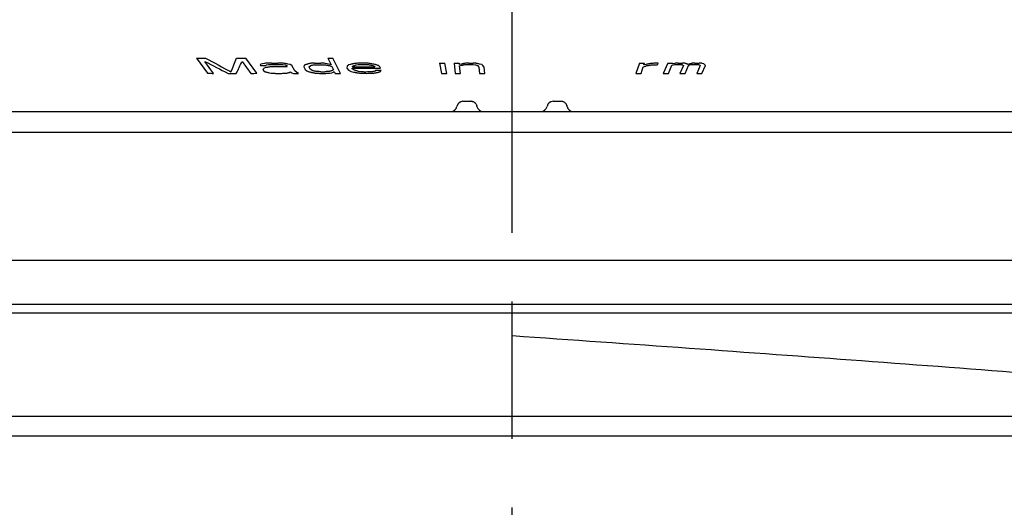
# Model space of a CAD drawing. Header units: millimetres. Extents: x -11430 to 11430, y -488 to 4365.
# Tile 84 of 92: x 1306 to 1354, y 3834 to 3858. Entities that reach past the tile are written whole.
import ezdxf

# ---------------------------------------------------------------- set-up
doc = ezdxf.new("R2010")
doc.units = ezdxf.units.MM
doc.header["$LTSCALE"] = 15
doc.linetypes.add('CHAIN', pattern=[0.3543, 0.2362, -0.0295, 0.0591, -0.0295])
for name, color, linetype, lineweight in [('_Sichtbarkanten', 7, 'Continuous', 25), ('Mittellinie (ISO)', 7, 'Continuous', 25), ('Schraffur (ISO)', 7, 'Continuous', 18)]:
    doc.layers.add(name, color=color, linetype=linetype, lineweight=lineweight)

msp = doc.modelspace()

# ---------------------------------------------------------------- hatches: boundary and pattern name
at = {"layer": 'Schraffur (ISO)'}
h = msp.add_hatch(dxfattribs=at)
h.set_pattern_fill('ANSI31', color=256, scale=381, angle=90.0002, style=0)
h.set_pattern_definition([(135.0002, (0, 0), (-33.67584, -33.6761), [])])
edge = h.paths.add_edge_path()
edge.add_line((1386.701, 3842.569), (1387.801, 3842.569))
edge.add_spline(control_points=[(1387.801, 3842.569), (1387.827, 3842.569), (1387.853, 3842.564), (1387.901, 3842.544), (1387.922, 3842.53), (1387.96, 3842.493), (1387.975, 3842.47), (1387.995, 3842.421), (1388.001, 3842.395), (1388.001, 3842.368)], knot_values=[-0.031556, -0.031556, -0.031556, -0.031556, -0.023716, -0.023716, -0.016002, -0.016002, -0.007957, -0.007957, 0, 0, 0, 0], degree=3, periodic=0)
edge.add_line((1388.001, 3842.368), (1388.001, 3838.811))
edge.add_ellipse((1388.201, 3838.811), major_axis=(0, -0.2), ratio=1, start_angle=270, end_angle=360)
edge.add_line((1388.201, 3838.611), (1390.107, 3838.611))
edge.add_ellipse((1390.107, 3838.811), major_axis=(0.2, 0), ratio=1, start_angle=270, end_angle=358)
edge.add_line((1390.307, 3838.804), (1390.754, 3851.584))
edge.add_spline(control_points=[(1390.754, 3851.584), (1390.756, 3851.65), (1390.752, 3851.716), (1390.729, 3851.852), (1390.71, 3851.921), (1390.636, 3852.107), (1390.566, 3852.216), (1390.386, 3852.405), (1390.276, 3852.482), (1390.034, 3852.588), (1389.904, 3852.616), (1389.772, 3852.619)], knot_values=[-0.159237, -0.159237, -0.159237, -0.159237, -0.13941, -0.13941, -0.117927, -0.117927, -0.07933, -0.07933, -0.039606, -0.039606, 0, 0, 0, 0], degree=3, periodic=0)
edge.add_line((1389.772, 3852.619), (1382.433, 3852.747))
edge.add_spline(control_points=[(1382.433, 3852.747), (1382.308, 3852.749), (1382.184, 3852.775), (1381.949, 3852.872), (1381.841, 3852.943), (1381.654, 3853.127), (1381.579, 3853.239), (1381.477, 3853.484), (1381.451, 3853.614), (1381.451, 3853.746)], knot_values=[-0.155827, -0.155827, -0.155827, -0.155827, -0.118213, -0.118213, -0.079686, -0.079686, -0.039615, -0.039615, 0, 0, 0, 0], degree=3, periodic=0)
edge.add_line((1381.451, 3853.746), (1381.451, 3860.611))
edge.add_ellipse((1380.451, 3860.611), major_axis=(0, 1), ratio=1, start_angle=270, end_angle=360)
edge.add_line((1380.451, 3861.611), (1361.425, 3861.611))
edge.add_ellipse((1361.425, 3862.611), major_axis=(-1, 0), ratio=1, start_angle=1, end_angle=90, ccw=False)
edge.add_line((1360.425, 3862.593), (1360.259, 3872.119))
edge.add_ellipse((1359.759, 3872.111), major_axis=(-0.009, 0.5), ratio=1, start_angle=270, end_angle=359)
edge.add_line((1359.759, 3872.611), (1357.242, 3872.611))
edge.add_ellipse((1357.242, 3872.111), major_axis=(-0.5, 0), ratio=1, start_angle=270, end_angle=359)
edge.add_line((1356.742, 3872.119), (1356.541, 3860.61))
edge.add_ellipse((1361.006, 3864.595), major_axis=(3.985, -4.465), ratio=1, start_angle=270, end_angle=318.2505)
edge.add_line((1361.006, 3858.611), (1376.266, 3858.611))
edge.add_ellipse((1376.266, 3857.611), major_axis=(1, 0), ratio=1, start_angle=5, end_angle=90, ccw=False)
edge.add_line((1377.262, 3857.698), (1378.259, 3846.302))
edge.add_line((1378.259, 3846.302), (1378.937, 3844.44))
edge.add_ellipse((1379.407, 3844.611), major_axis=(0.171, -0.47), ratio=1, start_angle=270, end_angle=340)
edge.add_line((1379.407, 3844.111), (1379.46, 3844.111))
edge.add_line((1379.46, 3844.111), (1379.569, 3843.836))
edge.add_ellipse((1379.755, 3843.911), major_axis=(0.074, -0.186), ratio=1, start_angle=270, end_angle=406.3972)
edge.add_line((1379.941, 3843.836), (1381.101, 3846.736))
edge.add_ellipse((1378.315, 3847.85), major_axis=(1.114, 2.785), ratio=1, start_angle=270, end_angle=290.8014)
edge.add_line((1381.315, 3847.798), (1381.347, 3849.634))
edge.add_ellipse((1381.847, 3849.625), major_axis=(0.009, 0.5), ratio=1, start_angle=1, end_angle=90, ccw=False)
edge.add_line((1381.847, 3850.125), (1386.301, 3850.125))
edge.add_ellipse((1386.301, 3849.925), major_axis=(0.2, 0), ratio=1, start_angle=0, end_angle=90, ccw=False)
edge.add_line((1386.501, 3849.925), (1386.501, 3849.019))
edge.add_line((1386.501, 3849.019), (1386.501, 3849.019))
edge.add_spline(control_points=[(1386.501, 3849.019), (1386.501, 3848.993), (1386.506, 3848.967), (1386.526, 3848.919), (1386.54, 3848.897), (1386.577, 3848.86), (1386.599, 3848.844), (1386.648, 3848.824), (1386.674, 3848.819), (1386.701, 3848.819)], knot_values=[-0.031554, -0.031554, -0.031554, -0.031554, -0.023641, -0.023641, -0.015918, -0.015918, -0.007906, -0.007906, -0.000002, -0.000002, -0.000002, -0.000002], degree=3, periodic=0)
edge.add_line((1386.701, 3848.819), (1387.801, 3848.819))
edge.add_spline(control_points=[(1387.801, 3848.819), (1387.827, 3848.819), (1387.853, 3848.814), (1387.901, 3848.794), (1387.922, 3848.78), (1387.96, 3848.743), (1387.975, 3848.72), (1387.995, 3848.671), (1388.001, 3848.645), (1388.001, 3848.618)], knot_values=[-0.031555, -0.031555, -0.031555, -0.031555, -0.023716, -0.023716, -0.016002, -0.016002, -0.007957, -0.007957, 0, 0, 0, 0], degree=3, periodic=0)
edge.add_line((1388.001, 3848.618), (1388.001, 3844.769))
edge.add_spline(control_points=[(1388.001, 3844.769), (1388.001, 3844.743), (1387.995, 3844.717), (1387.975, 3844.669), (1387.961, 3844.647), (1387.924, 3844.61), (1387.902, 3844.594), (1387.853, 3844.574), (1387.827, 3844.569), (1387.8, 3844.569)], knot_values=[-0.031553, -0.031553, -0.031553, -0.031553, -0.023642, -0.023642, -0.015919, -0.015919, -0.007907, -0.007907, 0, 0, 0, 0], degree=3, periodic=0)
edge.add_line((1387.8, 3844.569), (1386.701, 3844.569))
edge.add_spline(control_points=[(1386.701, 3844.569), (1386.674, 3844.569), (1386.649, 3844.564), (1386.601, 3844.544), (1386.579, 3844.53), (1386.542, 3844.493), (1386.526, 3844.47), (1386.506, 3844.421), (1386.501, 3844.395), (1386.501, 3844.368)], knot_values=[-0.031557, -0.031557, -0.031557, -0.031557, -0.023718, -0.023718, -0.016004, -0.016004, -0.007958, -0.007958, 0, 0, 0, 0], degree=3, periodic=0)
edge.add_line((1386.501, 3844.368), (1386.501, 3842.769))
edge.add_spline(control_points=[(1386.501, 3842.769), (1386.501, 3842.743), (1386.506, 3842.717), (1386.526, 3842.669), (1386.54, 3842.647), (1386.577, 3842.61), (1386.599, 3842.594), (1386.648, 3842.574), (1386.674, 3842.569), (1386.701, 3842.569)], knot_values=[-0.031554, -0.031554, -0.031554, -0.031554, -0.023641, -0.023641, -0.015918, -0.015918, -0.007906, -0.007906, -0.000026, -0.000026, -0.000026, -0.000026], degree=3, periodic=0)
edge = h.paths.add_edge_path()
edge.add_line((1274.001, 3842.769), (1274.001, 3844.368))
edge.add_spline(control_points=[(1274.001, 3844.368), (1274.001, 3844.395), (1273.995, 3844.421), (1273.975, 3844.469), (1273.961, 3844.491), (1273.924, 3844.528), (1273.902, 3844.543), (1273.853, 3844.564), (1273.827, 3844.569), (1273.801, 3844.569)], knot_values=[-0.031554, -0.031554, -0.031554, -0.031554, -0.023641, -0.023641, -0.015918, -0.015918, -0.007906, -0.007906, 0, 0, 0, 0], degree=3, periodic=0)
edge.add_line((1273.801, 3844.569), (1272.701, 3844.569))
edge.add_spline(control_points=[(1272.701, 3844.569), (1272.674, 3844.569), (1272.649, 3844.574), (1272.601, 3844.594), (1272.579, 3844.608), (1272.542, 3844.645), (1272.526, 3844.667), (1272.506, 3844.717), (1272.501, 3844.743), (1272.501, 3844.769)], knot_values=[-0.031556, -0.031556, -0.031556, -0.031556, -0.023716, -0.023716, -0.016002, -0.016002, -0.007957, -0.007957, 0, 0, 0, 0], degree=3, periodic=0)
edge.add_line((1272.501, 3844.769), (1272.501, 3848.618))
edge.add_spline(control_points=[(1272.501, 3848.618), (1272.501, 3848.645), (1272.506, 3848.671), (1272.526, 3848.719), (1272.54, 3848.741), (1272.577, 3848.778), (1272.599, 3848.793), (1272.648, 3848.814), (1272.674, 3848.819), (1272.701, 3848.819)], knot_values=[-0.031553, -0.031553, -0.031553, -0.031553, -0.023642, -0.023642, -0.015919, -0.015919, -0.007907, -0.007907, -0.000007, -0.000007, -0.000007, -0.000007], degree=3, periodic=0)
edge.add_line((1272.701, 3848.819), (1273.801, 3848.819))
edge.add_spline(control_points=[(1273.801, 3848.819), (1273.827, 3848.819), (1273.853, 3848.824), (1273.901, 3848.844), (1273.922, 3848.858), (1273.96, 3848.895), (1273.975, 3848.917), (1273.995, 3848.967), (1274.001, 3848.993), (1274.001, 3849.019)], knot_values=[-0.031556, -0.031556, -0.031556, -0.031556, -0.023718, -0.023718, -0.016004, -0.016004, -0.007958, -0.007958, 0, 0, 0, 0], degree=3, periodic=0)
edge.add_line((1274.001, 3849.019), (1274.001, 3849.925))
edge.add_ellipse((1274.201, 3849.925), major_axis=(0, 0.2), ratio=1, start_angle=0, end_angle=90, ccw=False)
edge.add_line((1274.201, 3850.125), (1278.654, 3850.125))
edge.add_ellipse((1278.654, 3849.625), major_axis=(0.5, 0), ratio=1, start_angle=1, end_angle=90, ccw=False)
edge.add_line((1279.154, 3849.634), (1279.186, 3847.798))
edge.add_ellipse((1282.186, 3847.85), major_axis=(0.052, -3), ratio=1, start_angle=270, end_angle=290.8014)
edge.add_line((1279.4, 3846.736), (1280.56, 3843.836))
edge.add_ellipse((1280.746, 3843.911), major_axis=(0.074, -0.186), ratio=1, start_angle=270, end_angle=406.3972)
edge.add_line((1280.932, 3843.836), (1281.041, 3844.111))
edge.add_line((1281.041, 3844.111), (1281.095, 3844.111))
edge.add_ellipse((1281.095, 3844.611), major_axis=(0.5, 0), ratio=1, start_angle=270, end_angle=340)
edge.add_line((1281.564, 3844.44), (1282.242, 3846.302))
edge.add_line((1282.242, 3846.302), (1283.239, 3857.698))
edge.add_ellipse((1284.236, 3857.611), major_axis=(0.087, 0.996), ratio=1, start_angle=5, end_angle=90, ccw=False)
edge.add_line((1284.236, 3858.611), (1299.495, 3858.611))
edge.add_ellipse((1299.495, 3864.595), major_axis=(5.985, 0), ratio=1, start_angle=270, end_angle=318.2505)
edge.add_line((1303.96, 3860.61), (1303.759, 3872.119))
edge.add_ellipse((1303.259, 3872.111), major_axis=(-0.009, 0.5), ratio=1, start_angle=270, end_angle=359)
edge.add_line((1303.259, 3872.611), (1300.742, 3872.611))
edge.add_ellipse((1300.742, 3872.111), major_axis=(-0.5, 0), ratio=1, start_angle=270, end_angle=359)
edge.add_line((1300.242, 3872.119), (1300.076, 3862.593))
edge.add_ellipse((1299.076, 3862.611), major_axis=(-0.017, -1), ratio=1, start_angle=1, end_angle=90, ccw=False)
edge.add_line((1299.076, 3861.611), (1280.051, 3861.611))
edge.add_ellipse((1280.051, 3860.611), major_axis=(-1, 0), ratio=1, start_angle=270, end_angle=360)
edge.add_line((1279.051, 3860.611), (1279.051, 3853.746))
edge.add_spline(control_points=[(1279.051, 3853.746), (1279.051, 3853.619), (1279.026, 3853.492), (1278.931, 3853.255), (1278.86, 3853.146), (1278.679, 3852.957), (1278.568, 3852.88), (1278.326, 3852.776), (1278.198, 3852.749), (1278.068, 3852.747)], knot_values=[-0.15652, -0.15652, -0.15652, -0.15652, -0.118213, -0.118213, -0.079686, -0.079686, -0.039615, -0.039615, -0.000692, -0.000692, -0.000692, -0.000692], degree=3, periodic=0)
edge.add_line((1278.068, 3852.747), (1270.73, 3852.619))
edge.add_spline(control_points=[(1270.73, 3852.619), (1270.662, 3852.617), (1270.595, 3852.609), (1270.46, 3852.579), (1270.392, 3852.556), (1270.21, 3852.472), (1270.105, 3852.396), (1269.926, 3852.205), (1269.856, 3852.092), (1269.764, 3851.845), (1269.743, 3851.715), (1269.748, 3851.584)], knot_values=[-0.15957, -0.15957, -0.15957, -0.15957, -0.13941, -0.13941, -0.117927, -0.117927, -0.07933, -0.07933, -0.039606, -0.039606, -0.000333, -0.000333, -0.000333, -0.000333], degree=3, periodic=0)
edge.add_line((1269.748, 3851.584), (1270.194, 3838.804))
edge.add_ellipse((1270.394, 3838.811), major_axis=(0.007, -0.2), ratio=1, start_angle=270, end_angle=358)
edge.add_line((1270.394, 3838.611), (1272.301, 3838.611))
edge.add_ellipse((1272.301, 3838.811), major_axis=(0.2, 0), ratio=1, start_angle=270, end_angle=360)
edge.add_line((1272.501, 3838.811), (1272.501, 3842.368))
edge.add_spline(control_points=[(1272.501, 3842.368), (1272.501, 3842.395), (1272.506, 3842.421), (1272.526, 3842.469), (1272.54, 3842.491), (1272.577, 3842.528), (1272.599, 3842.543), (1272.648, 3842.564), (1272.674, 3842.569), (1272.701, 3842.569)], knot_values=[-0.031553, -0.031553, -0.031553, -0.031553, -0.023642, -0.023642, -0.015919, -0.015919, -0.007907, -0.007907, -0.000007, -0.000007, -0.000007, -0.000007], degree=3, periodic=0)
edge.add_line((1272.701, 3842.569), (1273.801, 3842.569))
edge.add_spline(control_points=[(1273.801, 3842.569), (1273.827, 3842.569), (1273.853, 3842.574), (1273.901, 3842.594), (1273.922, 3842.608), (1273.96, 3842.645), (1273.975, 3842.667), (1273.995, 3842.717), (1274.001, 3842.743), (1274.001, 3842.769)], knot_values=[-0.03153, -0.03153, -0.03153, -0.03153, -0.023718, -0.023718, -0.016004, -0.016004, -0.007958, -0.007958, 0, 0, 0, 0], degree=3, periodic=0)

# ---------------------------------------------------------------- linework, layer by layer
at = {"layer": '_Sichtbarkanten'}
for p, q in [((1314.705, 3856.25), (1315.248, 3855.503)), ((1317.688, 3855.503), (1317.146, 3856.25)), ((1321.176, 3856.247), (1321.339, 3855.913)), ((1321.799, 3855.501), (1321.433, 3856.248)), ((1315.553, 3855.501), (1315.126, 3856.09)), ((1316.956, 3856.09), (1317.383, 3855.501)), ((1317.884, 3855.946), (1317.852, 3855.914)), ((1317.852, 3855.914), (1317.871, 3855.883)), ((1317.968, 3855.977), (1317.884, 3855.946)), ((1318.061, 3855.993), (1317.968, 3855.977)), ((1318.049, 3855.755), (1317.985, 3855.692)), ((1317.985, 3855.692), (1318.013, 3855.644)), ((1318.013, 3855.644), (1318.102, 3855.58)), ((1318.133, 3855.786), (1318.049, 3855.755)), ((1318.127, 3855.882), (1318.159, 3855.913)), ((1318.159, 3855.913), (1318.252, 3855.929)), ((1318.97, 3855.929), (1319.082, 3855.913)), ((1319.082, 3855.913), (1319.152, 3855.881)), ((1319.152, 3855.881), (1319.18, 3855.834)), ((1319.328, 3855.93), (1319.207, 3855.961)), ((1319.408, 3855.882), (1319.328, 3855.93)), ((1319.56, 3855.628), (1319.408, 3855.882)), ((1320.015, 3855.882), (1319.994, 3855.819)), ((1319.994, 3855.819), (1320.056, 3855.692)), ((1320.051, 3855.914), (1320.015, 3855.882)), ((1320.056, 3855.692), (1320.139, 3855.628)), ((1320.26, 3855.802), (1320.288, 3855.85)), ((1320.306, 3855.707), (1320.26, 3855.802)), ((1320.288, 3855.85), (1320.368, 3855.897)), ((1320.448, 3855.627), (1320.306, 3855.707)), ((1321.153, 3855.977), (1321.042, 3855.992)), ((1321.272, 3855.945), (1321.153, 3855.977)), ((1321.251, 3855.881), (1321.378, 3855.834)), ((1321.339, 3855.913), (1321.272, 3855.945)), ((1321.455, 3855.675), (1321.376, 3855.627)), ((1321.378, 3855.834), (1321.455, 3855.675)), ((1322.131, 3855.851), (1322.115, 3855.755)), ((1322.115, 3855.755), (1322.203, 3855.66)), ((1322.21, 3855.914), (1322.131, 3855.851)), ((1322.203, 3855.66), (1322.331, 3855.596)), ((1322.301, 3855.945), (1322.21, 3855.914)), ((1322.386, 3855.723), (1322.374, 3855.754)), ((1322.456, 3855.675), (1322.386, 3855.723)), ((1322.395, 3855.834), (1322.435, 3855.866)), ((1322.401, 3855.818), (1322.395, 3855.834)), ((1322.52, 3855.643), (1322.456, 3855.675)), ((1322.572, 3855.913), (1322.67, 3855.929)), ((1323.354, 3855.897), (1323.476, 3855.85)), ((1323.476, 3855.85), (1323.488, 3855.818)), ((1323.549, 3855.659), (1323.515, 3855.611)), ((1323.747, 3855.819), (1323.671, 3855.882)), ((1323.771, 3855.755), (1323.747, 3855.819)), ((1323.78, 3855.596), (1323.807, 3855.66)), ((1326.686, 3856.008), (1326.776, 3855.499)), ((1327.036, 3855.499), (1326.946, 3856.008)), ((1327.396, 3856.009), (1327.452, 3855.501)), ((1327.665, 3855.929), (1327.657, 3856.009)), ((1327.766, 3855.961), (1327.665, 3855.929)), ((1327.672, 3855.866), (1327.773, 3855.897)), ((1327.712, 3855.5), (1327.672, 3855.866)), ((1328.342, 3855.929), (1328.448, 3855.913)), ((1328.448, 3855.913), (1328.556, 3855.881)), ((1328.556, 3855.881), (1328.616, 3855.802)), ((1328.616, 3855.802), (1328.649, 3855.5)), ((1328.759, 3855.93), (1328.651, 3855.961)), ((1328.816, 3855.882), (1328.759, 3855.93)), ((1328.877, 3855.803), (1328.816, 3855.882)), ((1328.91, 3855.501), (1328.877, 3855.803)), ((1336.524, 3856.009), (1336.348, 3855.5)), ((1336.607, 3855.499), (1336.717, 3855.817)), ((1336.75, 3855.913), (1336.783, 3856.008)), ((1336.865, 3855.945), (1336.75, 3855.913)), ((1337.429, 3855.929), (1337.457, 3856.009)), ((1337.921, 3856.01), (1337.695, 3855.501)), ((1337.954, 3855.5), (1338.129, 3855.898)), ((1338.129, 3855.898), (1338.247, 3855.929)), ((1338.158, 3855.962), (1338.179, 3856.009)), ((1338.275, 3855.993), (1338.158, 3855.962)), ((1338.409, 3855.945), (1338.512, 3855.945)), ((1338.512, 3855.945), (1338.608, 3855.929)), ((1338.69, 3855.881), (1338.521, 3855.499)), ((1338.608, 3855.929), (1338.653, 3855.913)), ((1338.653, 3855.913), (1338.69, 3855.881)), ((1338.78, 3855.499), (1338.948, 3855.881)), ((1338.948, 3855.881), (1339.014, 3855.913)), ((1339.014, 3855.913), (1339.073, 3855.929)), ((1339.073, 3855.929), (1339.183, 3855.945)), ((1339.338, 3855.945), (1339.434, 3855.929)), ((1339.516, 3855.882), (1339.347, 3855.5)), ((1339.434, 3855.929), (1339.479, 3855.914)), ((1339.479, 3855.914), (1339.516, 3855.882)), ((1339.606, 3855.501), (1339.774, 3855.883)), ((1339.706, 3855.962), (1339.617, 3855.994)), ((1339.774, 3855.883), (1339.706, 3855.962)), ((1318.285, 3855.532), (1318.397, 3855.516)), ((1319.3, 3855.547), (1319.332, 3855.579)), ((1319.332, 3855.579), (1319.412, 3855.532)), ((1319.412, 3855.532), (1319.482, 3855.5)), ((1319.659, 3855.548), (1319.56, 3855.628)), ((1319.738, 3855.501), (1319.659, 3855.548)), ((1320.139, 3855.628), (1320.206, 3855.596)), ((1321.276, 3855.515), (1321.371, 3855.531)), ((1321.371, 3855.531), (1321.458, 3855.564)), ((1321.458, 3855.564), (1321.494, 3855.595)), ((1321.494, 3855.595), (1321.541, 3855.5)), ((1322.331, 3855.596), (1322.446, 3855.564)), ((1322.803, 3855.579), (1322.693, 3855.595)), ((1327.836, 3854.125), (1328.229, 3854.125)), ((1332.272, 3854.125), (1332.665, 3854.125)), ((1305.067, 3853.625), (1355.437, 3853.625)), ((1304.1, 3852.608), (1356.401, 3852.608)), ((1282.242, 3846.302), (1378.259, 3846.302)), ((1379.407, 3844.111), (1281.095, 3844.111)), ((1280.746, 3843.711), (1379.755, 3843.711)), ((1330.277, 3842.567), (1330.251, 3842.569)), ((1301.103, 3838.611), (1376.526, 3838.611)), ((1391.751, 3837.623), (1268.751, 3837.623))]:
    msp.add_line(p, q, dxfattribs=at)
for centre, start, end in [((1327.244, 3853.925), 270, 350.4059), ((1328.821, 3853.925), 189.594, 270), ((1331.681, 3853.925), 270, 350.4059), ((1333.257, 3853.925), 189.594, 270)]:
    msp.add_arc(centre, 0.3, start, end, dxfattribs=at)
for centre, major_axis, ratio, start_param, end_param in [((1308.263, 4001.437), (174.117, -20.094), 0.825845, 4.844249, 4.846867), ((1647.354, 6082.05), (0.338, -2313.431), 0.527083, 6.006992, 6.008055), ((1242.976, 6082.053), (-0.292, -2313.434), 0.117314, 0.275068, 0.276131), ((1323.594, 4001.566), (174.189, 20.156), 0.826198, 4.577602, 4.580218), ((1325.912, 3999.156), (175.485, 12.627), 0.811185, 4.62714, 4.628606), ((1624.404, 5879.651), (0.23, -2102.373), 0.542642, 6.00845, 6.009487), ((1239.825, 5879.648), (-0.193, -2102.37), 0.135582, 0.273652, 0.274689), ((1313.413, 3996.257), (171.346, -12.926), 0.815777, 4.799824, 4.801317), ((1318.229, 3995.076), (171.361, -0.917), 0.811533, 4.717784, 4.719579), ((1318.267, 3994.544), (170.793, -0.916), 0.811491, 4.717799, 4.7196), ((1318.719, 4071.981), (-0.001, -216.148), 0.983947, 6.282708, 6.285359), ((1320.338, 3995.095), (172.3, -0.899), 0.807219, 4.717653, 4.719447), ((1320.377, 3994.181), (171.432, -0.893), 0.806442, 4.717645, 4.719448), ((1322.943, 4071.017), (-0.01, -215.263), 0.993531, 6.28057, 6.287103), ((1322.919, 4071.788), (-0.006, -215.97), 0.993531, 6.280802, 6.285866), ((1328.293, 3993.962), (170.779, 12.318), 0.806626, 4.626533, 4.628046), ((1326.816, 3994.8), (173.743, 0), 0.798834, 4.711641, 4.713138), ((1323.577, 3996.627), (174.888, -10.245), 0.801912, 4.781145, 4.782632), ((1328.91, 3995.274), (174.185, 1.738), 0.799467, 4.69991, 4.701105), ((1334.449, 3995.593), (-173.5, 5.779), 0.803838, 1.609526, 1.611018), ((1332.55, 3997.936), (-174.06, 15.055), 0.810798, 1.671597, 1.673077), ((1336.347, 3995.347), (-172.747, 5.82), 0.805905, 1.610037, 1.611232), ((1341.939, 3993.741), (-171.487, -6.979), 0.802507, 1.522085, 1.522988), ((1342.575, 3995.472), (-172.769, -8.512), 0.805723, 1.511966, 1.513161), ((1308.152, 3996.434), (168.061, -22.194), 0.82813, 4.863302, 4.865108), ((1316.468, 3990.78), (165.472, 0), 0.817543, 4.71116, 4.713618), ((1324.778, 3996.322), (168, 22.133), 0.827815, 4.559989, 4.561795), ((1317.761, 3990.987), (166.908, -2.752), 0.811584, 4.730859, 4.732702), ((1324.2, 3993.215), (168.022, 12.955), 0.815994, 4.621531, 4.623054), ((1320.587, 3990.738), (167.667, -0.894), 0.806571, 4.717768, 4.719612), ((1320.935, 3991.289), (168.312, 0), 0.806304, 4.711779, 4.713003), ((1326.287, 3993.287), (168.995, 12.707), 0.811862, 4.623389, 4.624911), ((1326.906, 3991.089), (169.471, 0), 0.800078, 4.711621, 4.713156), ((1323.637, 3992.319), (170.237, -10.211), 0.801461, 4.782812, 4.78434), ((1332.717, 3992.037), (170.064, 10.145), 0.800642, 4.64077, 4.6423), ((1334.273, 3991.41), (-168.949, 5.774), 0.803723, 1.610537, 1.61207), ((1332.319, 3993.878), (-169.591, 15.1), 0.811081, 1.674515, 1.676034), ((1338.651, 3990.816), (-168.046, 0), 0.805237, 1.570028, 1.571564), ((1344.999, 3994.286), (-169.833, -15.247), 0.812248, 1.464813, 1.46633), ((1327.836, 3853.825), (0, 0.3), 0.999984, 0.000054, 1.403392), ((1328.229, 3853.825), (0, -0.3), 0.999978, 3.091155, 3.139965), ((1328.229, 3853.825), (0, -0.3), 0.999978, 2.867061, 2.962057), ((1328.229, 3853.825), (0, -0.3), 0.999978, 2.500082, 2.717557), ((1328.229, 3853.825), (0, -0.3), 0.999978, 2.253632, 2.431066), ((1328.229, 3853.825), (0, -0.3), 0.999978, 2.132062, 2.173849), ((1328.229, 3853.825), (0, -0.3), 0.999978, 1.736824, 1.843817), ((1332.272, 3853.825), (0, 0.3), 0.999984, 0.000054, 1.403392), ((1332.665, 3853.825), (0, -0.3), 0.999978, 3.091155, 3.139965), ((1332.665, 3853.825), (0, -0.3), 0.999978, 2.867061, 2.962057), ((1332.665, 3853.825), (0, -0.3), 0.999978, 2.500082, 2.717557), ((1332.665, 3853.825), (0, -0.3), 0.999978, 2.253632, 2.431066), ((1332.665, 3853.825), (0, -0.3), 0.999978, 2.132062, 2.173849), ((1332.665, 3853.825), (0, -0.3), 0.999978, 1.736824, 1.843817)]:
    msp.add_ellipse(centre, major_axis=major_axis, ratio=ratio, start_param=start_param, end_param=end_param, dxfattribs=at)
for points in [[(1318.41, 3856.008), (1318.371, 3856.007), (1318.293, 3856.003), (1318.177, 3855.998), (1318.099, 3855.995), (1318.061, 3855.993)], [(1318.319, 3855.818), (1318.298, 3855.814), (1318.257, 3855.807), (1318.195, 3855.797), (1318.153, 3855.79), (1318.133, 3855.786)], [(1318.252, 3855.929), (1318.274, 3855.931), (1318.317, 3855.934), (1318.383, 3855.939), (1318.426, 3855.943), (1318.448, 3855.945)], [(1318.617, 3855.833), (1318.584, 3855.831), (1318.517, 3855.828), (1318.418, 3855.823), (1318.352, 3855.819), (1318.319, 3855.818)], [(1319.034, 3855.993), (1318.999, 3855.994), (1318.929, 3855.998), (1318.823, 3856.003), (1318.752, 3856.006), (1318.717, 3856.008)], [(1318.755, 3855.945), (1318.779, 3855.943), (1318.827, 3855.939), (1318.898, 3855.934), (1318.946, 3855.931), (1318.97, 3855.929)], [(1319.207, 3855.961), (1319.188, 3855.965), (1319.149, 3855.972), (1319.092, 3855.982), (1319.053, 3855.989), (1319.034, 3855.993)], [(1320.182, 3855.961), (1320.167, 3855.956), (1320.138, 3855.945), (1320.094, 3855.93), (1320.065, 3855.919), (1320.051, 3855.914)], [(1320.321, 3855.993), (1320.306, 3855.989), (1320.275, 3855.982), (1320.228, 3855.972), (1320.197, 3855.965), (1320.182, 3855.961)], [(1320.519, 3856.008), (1320.497, 3856.006), (1320.453, 3856.003), (1320.387, 3855.998), (1320.343, 3855.994), (1320.321, 3855.993)], [(1320.368, 3855.897), (1320.389, 3855.901), (1320.431, 3855.908), (1320.495, 3855.918), (1320.537, 3855.925), (1320.558, 3855.929)], [(1321.042, 3855.992), (1321.019, 3855.994), (1320.971, 3855.998), (1320.9, 3856.003), (1320.852, 3856.006), (1320.829, 3856.008)], [(1320.867, 3855.929), (1320.891, 3855.927), (1320.939, 3855.923), (1321.01, 3855.918), (1321.057, 3855.915), (1321.081, 3855.913)], [(1321.081, 3855.913), (1321.1, 3855.909), (1321.138, 3855.902), (1321.195, 3855.892), (1321.232, 3855.885), (1321.251, 3855.881)], [(1322.445, 3855.977), (1322.429, 3855.973), (1322.397, 3855.966), (1322.349, 3855.956), (1322.317, 3855.949), (1322.301, 3855.945)], [(1322.435, 3855.866), (1322.45, 3855.871), (1322.481, 3855.881), (1322.526, 3855.897), (1322.557, 3855.908), (1322.572, 3855.913)], [(1322.594, 3855.992), (1322.577, 3855.991), (1322.544, 3855.987), (1322.494, 3855.982), (1322.461, 3855.978), (1322.445, 3855.977)], [(1322.693, 3855.595), (1322.674, 3855.6), (1322.635, 3855.611), (1322.578, 3855.627), (1322.539, 3855.638), (1322.52, 3855.643)], [(1322.898, 3856.008), (1322.864, 3856.006), (1322.797, 3856.003), (1322.695, 3855.998), (1322.628, 3855.994), (1322.594, 3855.992)], [(1322.67, 3855.929), (1322.692, 3855.93), (1322.737, 3855.934), (1322.804, 3855.939), (1322.848, 3855.943), (1322.871, 3855.945)], [(1322.871, 3855.945), (1322.906, 3855.943), (1322.976, 3855.939), (1323.082, 3855.934), (1323.152, 3855.931), (1323.187, 3855.929)], [(1323.215, 3855.993), (1323.18, 3855.994), (1323.109, 3855.998), (1323.004, 3856.003), (1322.933, 3856.006), (1322.898, 3856.008)], [(1323.187, 3855.929), (1323.206, 3855.925), (1323.243, 3855.918), (1323.299, 3855.908), (1323.336, 3855.901), (1323.354, 3855.897)], [(1323.492, 3855.945), (1323.461, 3855.951), (1323.399, 3855.961), (1323.307, 3855.977), (1323.245, 3855.987), (1323.215, 3855.993)], [(1323.671, 3855.882), (1323.651, 3855.889), (1323.611, 3855.903), (1323.551, 3855.924), (1323.512, 3855.938), (1323.492, 3855.945)], [(1327.919, 3855.992), (1327.902, 3855.989), (1327.868, 3855.982), (1327.817, 3855.971), (1327.783, 3855.964), (1327.766, 3855.961)], [(1327.773, 3855.897), (1327.79, 3855.901), (1327.824, 3855.908), (1327.875, 3855.918), (1327.909, 3855.925), (1327.926, 3855.929)], [(1328.125, 3856.008), (1328.102, 3856.006), (1328.056, 3856.003), (1327.988, 3855.998), (1327.942, 3855.994), (1327.919, 3855.992)], [(1327.926, 3855.929), (1327.949, 3855.93), (1327.995, 3855.934), (1328.063, 3855.939), (1328.109, 3855.943), (1328.132, 3855.945)], [(1328.132, 3855.945), (1328.156, 3855.943), (1328.202, 3855.939), (1328.272, 3855.934), (1328.319, 3855.93), (1328.342, 3855.929)], [(1328.491, 3855.993), (1328.474, 3855.994), (1328.439, 3855.998), (1328.386, 3856.003), (1328.351, 3856.006), (1328.333, 3856.008)], [(1328.651, 3855.961), (1328.633, 3855.965), (1328.598, 3855.972), (1328.545, 3855.982), (1328.509, 3855.989), (1328.491, 3855.993)], [(1336.717, 3855.817), (1336.737, 3855.824), (1336.776, 3855.839), (1336.835, 3855.86), (1336.875, 3855.874), (1336.895, 3855.881)], [(1337.031, 3855.976), (1337.013, 3855.973), (1336.976, 3855.966), (1336.92, 3855.955), (1336.883, 3855.948), (1336.865, 3855.945)], [(1336.895, 3855.881), (1336.919, 3855.884), (1336.967, 3855.892), (1337.04, 3855.902), (1337.089, 3855.909), (1337.113, 3855.913)], [(1337.192, 3855.992), (1337.174, 3855.991), (1337.139, 3855.987), (1337.085, 3855.982), (1337.049, 3855.978), (1337.031, 3855.976)], [(1337.113, 3855.913), (1337.148, 3855.915), (1337.218, 3855.918), (1337.324, 3855.924), (1337.394, 3855.927), (1337.429, 3855.929)], [(1337.457, 3856.009), (1337.427, 3856.007), (1337.368, 3856.003), (1337.28, 3855.998), (1337.222, 3855.994), (1337.192, 3855.992)], [(1338.247, 3855.929), (1338.265, 3855.931), (1338.301, 3855.935), (1338.355, 3855.94), (1338.391, 3855.943), (1338.409, 3855.945)], [(1338.437, 3856.009), (1338.419, 3856.007), (1338.383, 3856.003), (1338.329, 3855.998), (1338.293, 3855.995), (1338.275, 3855.993)], [(1338.791, 3855.992), (1338.775, 3855.994), (1338.742, 3855.998), (1338.693, 3856.003), (1338.66, 3856.006), (1338.643, 3856.008)], [(1338.925, 3855.945), (1338.91, 3855.95), (1338.88, 3855.96), (1338.836, 3855.976), (1338.806, 3855.987), (1338.791, 3855.992)], [(1339.101, 3855.992), (1339.081, 3855.987), (1339.042, 3855.976), (1338.984, 3855.96), (1338.944, 3855.95), (1338.925, 3855.945)], [(1339.263, 3856.008), (1339.245, 3856.007), (1339.209, 3856.003), (1339.155, 3855.998), (1339.119, 3855.994), (1339.101, 3855.992)], [(1339.617, 3855.994), (1339.601, 3855.995), (1339.568, 3855.999), (1339.519, 3856.004), (1339.486, 3856.007), (1339.469, 3856.009)], [(1318.102, 3855.58), (1318.123, 3855.575), (1318.163, 3855.564), (1318.224, 3855.548), (1318.264, 3855.537), (1318.285, 3855.532)], [(1318.397, 3855.516), (1318.42, 3855.514), (1318.468, 3855.51), (1318.54, 3855.505), (1318.587, 3855.501), (1318.611, 3855.5)], [(1318.919, 3855.499), (1318.946, 3855.501), (1319.001, 3855.505), (1319.083, 3855.51), (1319.138, 3855.514), (1319.165, 3855.515)], [(1319.165, 3855.515), (1319.18, 3855.519), (1319.21, 3855.526), (1319.255, 3855.537), (1319.285, 3855.544), (1319.3, 3855.547)], [(1320.206, 3855.596), (1320.226, 3855.591), (1320.266, 3855.58), (1320.325, 3855.564), (1320.364, 3855.553), (1320.384, 3855.548)], [(1320.384, 3855.548), (1320.403, 3855.544), (1320.441, 3855.537), (1320.497, 3855.526), (1320.535, 3855.519), (1320.554, 3855.516)], [(1320.618, 3855.595), (1320.599, 3855.598), (1320.562, 3855.606), (1320.505, 3855.616), (1320.467, 3855.623), (1320.448, 3855.627)], [(1320.554, 3855.516), (1320.578, 3855.514), (1320.625, 3855.51), (1320.697, 3855.505), (1320.744, 3855.501), (1320.768, 3855.499)], [(1320.832, 3855.579), (1320.808, 3855.581), (1320.761, 3855.584), (1320.69, 3855.59), (1320.642, 3855.593), (1320.618, 3855.595)], [(1321.237, 3855.595), (1321.215, 3855.593), (1321.171, 3855.59), (1321.104, 3855.584), (1321.06, 3855.581), (1321.038, 3855.579)], [(1321.077, 3855.499), (1321.099, 3855.501), (1321.143, 3855.505), (1321.209, 3855.51), (1321.253, 3855.514), (1321.276, 3855.515)], [(1321.376, 3855.627), (1321.36, 3855.623), (1321.329, 3855.616), (1321.283, 3855.606), (1321.252, 3855.598), (1321.237, 3855.595)], [(1322.446, 3855.564), (1322.465, 3855.56), (1322.502, 3855.553), (1322.558, 3855.542), (1322.595, 3855.535), (1322.614, 3855.531)], [(1322.614, 3855.531), (1322.632, 3855.53), (1322.667, 3855.526), (1322.721, 3855.521), (1322.757, 3855.517), (1322.775, 3855.515)], [(1322.775, 3855.515), (1322.81, 3855.514), (1322.88, 3855.51), (1322.986, 3855.505), (1323.056, 3855.501), (1323.091, 3855.499)], [(1323.016, 3855.563), (1322.992, 3855.565), (1322.945, 3855.568), (1322.874, 3855.574), (1322.826, 3855.577), (1322.803, 3855.579)], [(1323.372, 3855.579), (1323.332, 3855.577), (1323.253, 3855.574), (1323.134, 3855.568), (1323.055, 3855.565), (1323.016, 3855.563)], [(1323.091, 3855.499), (1323.131, 3855.501), (1323.21, 3855.505), (1323.329, 3855.51), (1323.408, 3855.514), (1323.448, 3855.516)], [(1323.515, 3855.611), (1323.499, 3855.608), (1323.467, 3855.6), (1323.419, 3855.59), (1323.388, 3855.583), (1323.372, 3855.579)], [(1323.448, 3855.516), (1323.469, 3855.519), (1323.513, 3855.526), (1323.578, 3855.537), (1323.621, 3855.544), (1323.643, 3855.548)], [(1323.643, 3855.548), (1323.658, 3855.553), (1323.688, 3855.564), (1323.734, 3855.58), (1323.764, 3855.591), (1323.78, 3855.596)], [(1328.244, 3854.125), (1328.256, 3854.124), (1328.269, 3854.123), (1328.282, 3854.12)], [(1328.31, 3854.114), (1328.324, 3854.11), (1328.338, 3854.105), (1328.352, 3854.099)], [(1328.408, 3854.066), (1328.414, 3854.062), (1328.419, 3854.057), (1328.424, 3854.053)], [(1328.461, 3854.015), (1328.466, 3854.009), (1328.471, 3854.002), (1328.476, 3853.996)], [(1328.483, 3853.985), (1328.498, 3853.961), (1328.51, 3853.934), (1328.518, 3853.906)], [(1332.68, 3854.125), (1332.693, 3854.124), (1332.706, 3854.123), (1332.718, 3854.12)], [(1332.746, 3854.114), (1332.76, 3854.11), (1332.775, 3854.105), (1332.788, 3854.099)], [(1332.844, 3854.066), (1332.85, 3854.062), (1332.855, 3854.057), (1332.86, 3854.053)], [(1332.898, 3854.015), (1332.903, 3854.009), (1332.907, 3854.002), (1332.912, 3853.996)], [(1332.919, 3853.985), (1332.934, 3853.961), (1332.946, 3853.934), (1332.954, 3853.906)]]:
    msp.add_open_spline(points, degree=3, dxfattribs=at)
msp.add_open_spline([(1363.775, 3840.039), (1358.863, 3840.469), (1353.284, 3840.905), (1341.944, 3841.744), (1336.077, 3842.158), (1330.277, 3842.567)], degree=3, knots=[0, 0, 0, 0, 1.836653, 1.836653, 3.581148, 3.581148, 3.581148, 3.581148], dxfattribs=at)
at = {"layer": 'Mittellinie (ISO)', "linetype": 'CHAIN', "ltscale": 7.637843}
msp.add_line((1330.251, 3807.056), (1330.251, 3910.16), dxfattribs=at)

doc.saveas('drawing.dxf')
